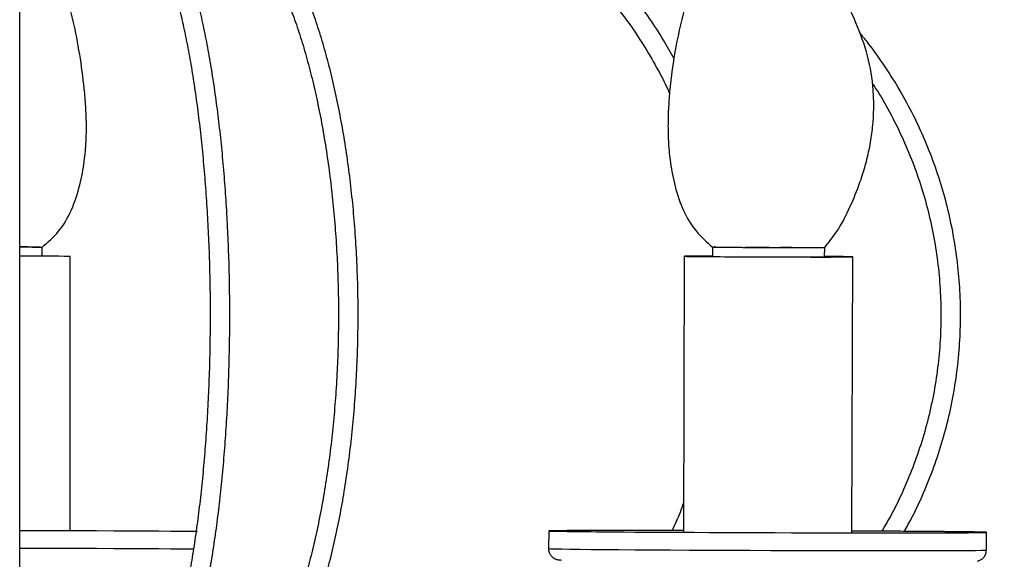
# Model space of a CAD drawing. Header units: millimetres. Extents: x 425 to 1011, y 286 to 740.
# Tile 18 of 41: x 722 to 757, y 323 to 343. Entities that reach past the tile are written whole.
import ezdxf

# ---------------------------------------------------------------- set-up
doc = ezdxf.new("R2010")
doc.units = ezdxf.units.MM
doc.styles.add('SLDTEXTSTYLE0', font='TXT', dxfattribs={"width": 0.75})
doc.dimstyles.new('SLDDIMSTYLE0', dxfattribs={"dimtxt": 3.5, "dimasz": 3.556, "dimexe": 0, "dimexo": 0.0625, "dimgap": 0.875, "dimtad": 1, "dimdec": 0, "dimlfac": 5, "dimrnd": 1e-09, "dimzin": 12, "dimdsep": 46, "dimtxsty": 'SLDTEXTSTYLE0', "dimblk1": 'CLOSED', "dimblk2": 'CLOSED', "dimsah": 1, "dimcen": 0.09, "dimadec": 0, "dimazin": 3, "dimtfac": 1, "dimtofl": 0, "dimtmove": 0, "dimatfit": 3, "dimldrblk": 'CLOSED', "dimfxl": 0, "dimfrac": 2, "dimtolj": 1, "dimtzin": 12, "dimarcsym": 0})

# ---------------------------------------------------------------- blocks, each defined once
blk = doc.blocks.new('_Closed')
at = {"color": 0, "linetype": 'ByBlock', "lineweight": -2}
for p, q in [((-1, 0.166667), (0, 0)), ((-1, 0.166667), (-1, -0.166667)), ((0, 0), (-1, -0.166667)), ((0, 0), (-1, 0))]:
    blk.add_line(p, q, dxfattribs=at)
blk = doc.blocks.new('_D')
at = {"color": 7, "linetype": 'Continuous', "lineweight": 0}
for p, q in [((732.648, 566.243), (785.186, 566.243)), ((784.186, 286.243), (784.186, 566.243)), ((728.543, 286.243), (785.186, 286.243))]:
    blk.add_line(p, q, dxfattribs=at)
at = {"color": 7, "linetype": 'Continuous', "lineweight": 18, "xscale": 3.556, "yscale": 3.556}
for p, rotation in [((784.186, 566.243), 90.0000000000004), ((784.186, 286.243), 270.0000000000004)]:
    blk.add_blockref('_Closed', p, dxfattribs=dict(at, rotation=rotation))
at = {"color": 7, "linetype": 'Continuous', "lineweight": 18, "insert": (779.674, 432.343), "char_height": 3.5, "attachment_point": 1, "rotation": 90, "style": 'SLDTEXTSTYLE0'}
blk.add_mtext('1400', dxfattribs=at)

msp = doc.modelspace()

# ---------------------------------------------------------------- linework, layer by layer
at = {"color": 7, "linetype": 'Continuous', "lineweight": 25}
for p, q in [((721.908, 309.01), (721.908, 405.82)), ((722.708, 334.288), (722.708, 334.609)), ((746.588, 334.616), (746.587, 334.274)), ((746.701, 334.618), (746.653, 334.618)), ((750.586, 334.261), (750.588, 334.603)), ((723.708, 324.516), (723.708, 334.276)), ((745.587, 334.285), (745.554, 324.454)), ((751.554, 324.435), (751.587, 334.266)), ((740.754, 324.501), (740.752, 323.871)), ((756.352, 323.82), (756.354, 324.45))]:
    msp.add_line(p, q, dxfattribs=at)
at = {"color": 8, "linetype": 'Continuous', "lineweight": 25}
msp.add_line((727.963, 323.862), (728.129, 323.859), dxfattribs=at)
at = {"color": 7, "linetype": 'Continuous', "lineweight": 25, "flags": 128}
for points in [[(722.634, 334.612), (722.701, 334.61), (722.708, 334.609)], [(746.588, 334.616), (746.615, 334.614), (746.713, 334.612)], [(747.76, 334.612), (747.761, 334.612), (747.812, 334.61)], [(746.587, 334.292), (746.541, 334.292), (746.23, 334.292), (745.974, 334.291), (745.78, 334.29), (745.651, 334.288), (745.591, 334.286), (745.601, 334.284), (745.681, 334.282)], [(745.681, 334.282), (745.83, 334.279), (746.043, 334.277), (746.315, 334.274), (746.641, 334.272), (747.013, 334.269), (747.421, 334.267), (747.857, 334.265), (748.309, 334.263), (748.769, 334.262), (749.224, 334.26), (749.664, 334.26), (750.078, 334.259), (750.458, 334.259), (750.794, 334.259), (751.078, 334.26), (751.304, 334.261), (751.466, 334.262), (751.561, 334.264), (751.586, 334.266), (751.54, 334.268), (751.426, 334.271), (751.245, 334.273), (751.001, 334.276), (750.701, 334.278), (750.587, 334.279)], [(746.587, 334.291), (746.501, 334.291), (746.238, 334.29), (746.036, 334.289), (745.9, 334.287), (745.833, 334.286), (745.838, 334.284), (745.914, 334.281)], [(745.914, 334.281), (746.059, 334.279), (746.27, 334.276), (746.54, 334.274), (746.864, 334.272), (747.232, 334.269), (747.635, 334.267), (748.063, 334.265), (748.505, 334.264), (748.948, 334.262), (749.382, 334.261), (749.796, 334.261), (750.178, 334.26), (750.519, 334.26), (750.81, 334.261), (751.044, 334.262), (751.214, 334.263), (751.315, 334.265), (751.346, 334.267), (751.306, 334.269), (751.195, 334.271), (751.017, 334.274), (750.775, 334.276), (750.587, 334.278)], [(721.908, 324.519), (722.583, 324.518), (723.294, 324.517), (723.982, 324.515), (724.64, 324.513), (725.262, 324.511), (725.844, 324.509), (726.379, 324.506), (726.862, 324.503), (727.29, 324.499), (727.658, 324.496), (727.963, 324.492)], [(727.963, 324.492), (728.202, 324.488), (728.227, 324.487)], [(745.555, 324.518), (745.552, 324.518), (744.882, 324.519), (744.244, 324.519), (743.646, 324.519), (743.092, 324.519), (742.587, 324.518), (742.137, 324.517), (741.744, 324.515), (741.414, 324.513), (741.148, 324.511), (740.949, 324.509), (740.819, 324.506), (740.759, 324.503), (740.769, 324.499), (740.851, 324.496), (741.001, 324.492)], [(745.555, 324.517), (745.114, 324.518), (744.476, 324.518), (743.876, 324.518), (743.32, 324.518), (742.813, 324.517), (742.359, 324.516), (741.963, 324.514), (741.629, 324.513), (741.359, 324.51), (741.156, 324.508), (741.023, 324.505), (740.96, 324.502), (740.968, 324.499), (741.046, 324.495), (741.195, 324.491)], [(741.001, 324.492), (741.221, 324.488), (741.506, 324.484), (741.856, 324.48), (742.266, 324.476), (742.733, 324.471), (743.253, 324.467), (743.821, 324.463), (744.432, 324.459), (745.08, 324.456), (745.759, 324.452), (746.464, 324.449), (747.188, 324.446), (747.924, 324.443), (748.666, 324.44), (749.407, 324.438), (750.14, 324.436), (750.859, 324.435), (751.556, 324.434), (752.227, 324.433), (752.865, 324.432), (753.463, 324.432), (754.017, 324.433), (754.522, 324.434), (754.972, 324.435), (755.364, 324.436), (755.695, 324.438), (755.961, 324.441), (756.16, 324.443), (756.29, 324.446), (756.35, 324.449), (756.339, 324.453), (756.258, 324.456), (756.107, 324.46), (755.888, 324.464), (755.603, 324.468), (755.253, 324.472), (754.843, 324.476), (754.376, 324.48), (753.856, 324.484), (753.288, 324.488), (752.677, 324.492), (752.029, 324.496), (751.555, 324.498)], [(741.195, 324.491), (741.412, 324.487), (741.697, 324.484), (742.045, 324.479), (742.454, 324.475), (742.92, 324.471), (743.438, 324.467), (744.004, 324.463), (744.613, 324.459), (745.259, 324.456), (745.935, 324.452), (746.636, 324.449), (747.355, 324.446), (748.084, 324.443), (748.819, 324.441), (749.551, 324.439), (750.273, 324.437), (750.98, 324.435), (751.663, 324.434), (752.318, 324.434), (752.938, 324.433), (753.517, 324.434), (754.049, 324.434), (754.53, 324.435), (754.955, 324.436), (755.321, 324.438), (755.623, 324.44), (755.86, 324.442), (756.028, 324.445), (756.126, 324.448), (756.154, 324.451), (756.111, 324.455), (755.997, 324.458), (755.814, 324.462), (755.562, 324.466), (755.246, 324.47), (754.867, 324.474), (754.429, 324.478), (753.936, 324.482), (753.393, 324.486), (752.805, 324.49), (752.177, 324.494), (751.555, 324.497)]]:
    msp.add_lwpolyline(points, dxfattribs=at)
at = {"color": 8, "linetype": 'Continuous', "lineweight": 25, "flags": 128}
for points in [[(721.908, 323.889), (722.583, 323.888), (723.294, 323.887), (723.982, 323.885), (724.64, 323.883), (725.262, 323.881), (725.844, 323.878), (726.379, 323.875), (726.862, 323.872), (727.29, 323.869), (727.658, 323.865), (727.963, 323.862)], [(740.999, 323.862), (741.219, 323.858), (741.504, 323.854), (741.854, 323.85), (742.264, 323.845), (742.731, 323.841), (743.251, 323.837), (743.819, 323.833), (744.43, 323.829), (745.078, 323.826), (745.757, 323.822), (746.462, 323.819), (747.186, 323.816), (747.922, 323.813), (748.664, 323.81), (749.405, 323.808), (750.138, 323.806), (750.857, 323.805), (751.554, 323.803), (752.225, 323.803), (752.863, 323.802), (753.461, 323.802), (754.015, 323.803), (754.52, 323.803), (754.97, 323.805), (755.362, 323.806), (755.693, 323.808), (755.959, 323.81), (756.158, 323.813), (756.288, 323.816), (756.348, 323.819), (756.352, 323.82)]]:
    msp.add_lwpolyline(points, dxfattribs=at)
at = {"color": 7, "linetype": 'Continuous', "lineweight": 25}
for centre, radius, start, end in [((721.745, 270.022), 64.596, 89.21097, 89.8554), ((749.133, 530.803), 196.205, 269.29324, 270.42463), ((748.802, 411.312), 76.708, 269.26006, 270.45781), ((721.671, 155.491), 178.8, 89.41455, 89.9242), ((723.543, 332.239), 2.044, 85.3826, 91.2641)]:
    msp.add_arc(centre, radius, start, end, dxfattribs=at)
at = {"color": 8, "linetype": 'Continuous', "lineweight": 25}
msp.add_arc((740.964, 326.135), 2.273, 264.6623, 270.8931, dxfattribs=at)
at = {"color": 7, "linetype": 'Continuous', "lineweight": 25}
for points, knots in [([(748.516, 353.61), (748.522, 353.57), (748.532, 353.5), (748.535, 353.392), (748.529, 353.303), (748.517, 353.219), (748.499, 353.137), (748.466, 353.022), (748.406, 352.866), (748.302, 352.643), (748.177, 352.374), (748.053, 352.038), (747.951, 351.602), (747.901, 350.982), (747.913, 350.194), (747.899, 349.226), (747.748, 348.153), (747.34, 346.995), (746.736, 345.911), (746.112, 344.696), (745.619, 343.307), (745.264, 341.747), (745.085, 340.483), (745.016, 339.535), (745, 338.923), (745.017, 338.284), (745.088, 337.564), (745.246, 336.753), (745.524, 335.922), (745.964, 335.169), (746.382, 334.798), (746.588, 334.616)], [0, 0, 0, 0, 0.009733, 0.01694, 0.022298, 0.026283, 0.031269, 0.03524, 0.04409, 0.055436, 0.075089, 0.096248, 0.117047, 0.146728, 0.188701, 0.232084, 0.290423, 0.349672, 0.412343, 0.472633, 0.550268, 0.627952, 0.70738, 0.737552, 0.767596, 0.797228, 0.831531, 0.873726, 0.918347, 0.95988, 1, 1, 1, 1]), ([(750.588, 334.603), (750.737, 334.786), (751.07, 335.196), (751.459, 335.955), (751.814, 336.788), (752.068, 337.599), (752.227, 338.319), (752.312, 338.964), (752.344, 339.584), (752.318, 340.41), (752.15, 341.439), (751.709, 342.632), (751.148, 343.799), (750.617, 344.889), (750.255, 345.903), (749.992, 346.774), (749.693, 347.577), (749.348, 348.386), (749.046, 349.15), (748.886, 349.886), (748.844, 350.527), (748.889, 351.174), (748.981, 351.795), (749.068, 352.325), (749.114, 352.707), (749.09, 353.005), (749.051, 353.156), (749.016, 353.245), (748.99, 353.3), (748.956, 353.361), (748.904, 353.436), (748.83, 353.514), (748.73, 353.582), (748.664, 353.599), (748.624, 353.609)], [0, 0, 0, 0, 0.034087, 0.07628, 0.12235, 0.164801, 0.198834, 0.228684, 0.258612, 0.288469, 0.347854, 0.408206, 0.471413, 0.534811, 0.583054, 0.626685, 0.666314, 0.707231, 0.754829, 0.785761, 0.816747, 0.847615, 0.878741, 0.909968, 0.938504, 0.950017, 0.95823, 0.961444, 0.963765, 0.967073, 0.971558, 0.977773, 0.986761, 1, 1, 1, 1]), ([(722.708, 334.609), (722.914, 334.788), (723.347, 335.163), (723.784, 335.946), (724.061, 336.801), (724.215, 337.621), (724.279, 338.347), (724.289, 338.998), (724.265, 339.623), (724.195, 340.453), (724.056, 341.47), (723.833, 342.667), (723.515, 343.833), (723.072, 344.982), (722.472, 346.029), (722.088, 346.73), (721.908, 347.06)], [0, 0, 0, 0, 0.061106, 0.128035, 0.19802, 0.262676, 0.315132, 0.361685, 0.408739, 0.455839, 0.548776, 0.639327, 0.729322, 0.819983, 0.915285, 1, 1, 1, 1]), ([(725.878, 316.472), (725.931, 316.5), (726.077, 316.577), (726.306, 316.752), (726.564, 317.013), (726.816, 317.339), (727.06, 317.728), (727.294, 318.176), (727.517, 318.678), (727.729, 319.232), (727.93, 319.836), (728.119, 320.487), (728.297, 321.183), (728.464, 321.922), (728.618, 322.701), (728.759, 323.517), (728.887, 324.367), (729.001, 325.248), (729.102, 326.157), (729.188, 327.089), (729.26, 328.041), (729.316, 329.01), (729.358, 329.991), (729.384, 330.981), (729.395, 331.976), (729.391, 332.972), (729.371, 333.964), (729.336, 334.95), (729.286, 335.924), (729.221, 336.884), (729.141, 337.825), (729.047, 338.744), (728.939, 339.637), (728.817, 340.5), (728.682, 341.33), (728.534, 342.125), (728.373, 342.88), (728.201, 343.594), (728.017, 344.263), (727.822, 344.886), (727.617, 345.459), (727.401, 345.982), (727.174, 346.452), (726.989, 346.776), (726.88, 346.941), (726.853, 346.982)], [0, 0, 0, 0, 0.012703, 0.03511, 0.058393, 0.082565, 0.107099, 0.131612, 0.155995, 0.180244, 0.204381, 0.22843, 0.252409, 0.276336, 0.300221, 0.324074, 0.347901, 0.371708, 0.3955, 0.419279, 0.443048, 0.466809, 0.490566, 0.514318, 0.538068, 0.561817, 0.585566, 0.609317, 0.63307, 0.656828, 0.680592, 0.704363, 0.728145, 0.751939, 0.775749, 0.799579, 0.823435, 0.847322, 0.871249, 0.895228, 0.919274, 0.943404, 0.967644, 0.992018, 1, 1, 1, 1]), ([(728.582, 316.453), (728.655, 316.478), (728.861, 316.548), (729.194, 316.712), (729.576, 316.963), (729.951, 317.276), (730.317, 317.65), (730.672, 318.084), (731.015, 318.576), (731.343, 319.122), (731.656, 319.72), (731.952, 320.367), (732.23, 321.061), (732.491, 321.797), (732.732, 322.575), (732.954, 323.39), (733.155, 324.239), (733.336, 325.119), (733.495, 326.028), (733.631, 326.96), (733.745, 327.913), (733.836, 328.882), (733.903, 329.865), (733.947, 330.857), (733.967, 331.854), (733.964, 332.852), (733.936, 333.848), (733.885, 334.837), (733.81, 335.816), (733.711, 336.78), (733.59, 337.726), (733.447, 338.651), (733.281, 339.55), (733.094, 340.42), (732.887, 341.258), (732.659, 342.061), (732.412, 342.824), (732.146, 343.547), (731.863, 344.225), (731.562, 344.856), (731.245, 345.438), (730.912, 345.968), (730.564, 346.444), (730.264, 346.795), (730.078, 346.979), (730.017, 347.04)], [0, 0, 0, 0, 0.0126644, 0.0354828, 0.0585684, 0.0820262, 0.1057746, 0.1297042, 0.1537195, 0.1777521, 0.2017619, 0.2257367, 0.2496737, 0.2735744, 0.2974425, 0.3212822, 0.3450977, 0.3688929, 0.3926712, 0.4164357, 0.440189, 0.4639334, 0.4876712, 0.5114043, 0.5351344, 0.5588633, 0.5825925, 0.6063232, 0.6300572, 0.6537961, 0.677542, 0.7012968, 0.725063, 0.7488431, 0.7726401, 0.7964575, 0.8202992, 0.8441695, 0.868073, 0.8920146, 0.915998, 0.9400247, 0.9640901, 0.9881785, 1, 1, 1, 1]), ([(745.227, 341.313), (745.102, 341.539), (744.827, 342.038), (744.355, 342.762), (743.822, 343.49), (743.254, 344.173), (742.654, 344.808), (742.024, 345.392), (741.366, 345.924), (740.684, 346.399), (740.026, 346.794), (739.591, 347.009), (739.397, 347.104)], [0, 0, 0, 0, 0.0865, 0.190418, 0.29432, 0.398198, 0.502042, 0.60584, 0.709579, 0.813248, 0.916835, 1, 1, 1, 1]), ([(726.272, 346.592), (726.309, 346.536), (726.412, 346.377), (726.583, 346.068), (726.782, 345.648), (726.977, 345.17), (727.167, 344.636), (727.35, 344.048), (727.525, 343.41), (727.691, 342.723), (727.846, 341.992), (727.991, 341.219), (728.123, 340.408), (728.243, 339.562), (728.349, 338.685), (728.442, 337.781), (728.521, 336.853), (728.586, 335.906), (728.636, 334.943), (728.671, 333.969), (728.691, 332.987), (728.695, 332.002), (728.685, 331.018), (728.659, 330.038), (728.618, 329.068), (728.563, 328.111), (728.492, 327.17), (728.408, 326.251), (728.309, 325.356), (728.197, 324.49), (728.072, 323.657), (727.935, 322.859), (727.786, 322.1), (727.626, 321.385), (727.456, 320.715), (727.276, 320.094), (727.089, 319.525), (726.895, 319.01), (726.696, 318.552), (726.494, 318.153), (726.291, 317.815), (726.09, 317.54), (725.895, 317.327), (725.721, 317.182), (725.619, 317.127), (725.574, 317.103)], [0, 0, 0, 0, 0.0124728, 0.0354956, 0.0586344, 0.0819217, 0.1053362, 0.1288541, 0.1524541, 0.1761183, 0.1998331, 0.2235876, 0.2473734, 0.2711839, 0.2950141, 0.3188599, 0.3427181, 0.3665858, 0.390461, 0.4143417, 0.4382261, 0.4621128, 0.4860004, 0.5098871, 0.5337714, 0.5576518, 0.5815267, 0.6053941, 0.6292521, 0.6530981, 0.6769289, 0.7007409, 0.7245293, 0.7482881, 0.7720098, 0.7956844, 0.8192994, 0.8428383, 0.866281, 0.8896031, 0.9127796, 0.9357943, 0.9586662, 0.9814982, 1, 1, 1, 1]), ([(729.532, 346.535), (729.588, 346.479), (729.752, 346.316), (730.021, 346.001), (730.333, 345.574), (730.637, 345.089), (730.931, 344.551), (731.214, 343.96), (731.483, 343.32), (731.737, 342.633), (731.976, 341.901), (732.197, 341.128), (732.4, 340.317), (732.583, 339.472), (732.746, 338.596), (732.888, 337.693), (733.008, 336.766), (733.106, 335.821), (733.182, 334.859), (733.234, 333.887), (733.262, 332.907), (733.268, 331.925), (733.25, 330.943), (733.208, 329.967), (733.143, 329), (733.055, 328.046), (732.945, 327.11), (732.812, 326.196), (732.659, 325.306), (732.484, 324.446), (732.29, 323.618), (732.076, 322.827), (731.845, 322.075), (731.597, 321.367), (731.334, 320.704), (731.056, 320.09), (730.767, 319.528), (730.466, 319.019), (730.157, 318.566), (729.842, 318.171), (729.521, 317.834), (729.198, 317.556), (728.874, 317.337), (728.599, 317.198), (728.433, 317.142), (728.374, 317.121)], [0, 0, 0, 0, 0.012467, 0.036058, 0.059624, 0.083189, 0.106777, 0.130402, 0.154068, 0.177775, 0.201518, 0.225293, 0.249097, 0.272923, 0.29677, 0.320632, 0.344509, 0.368396, 0.392291, 0.416192, 0.440098, 0.464007, 0.487916, 0.511824, 0.535729, 0.559628, 0.583521, 0.607405, 0.631277, 0.655136, 0.678977, 0.702798, 0.726594, 0.750363, 0.774097, 0.797794, 0.821447, 0.845056, 0.86862, 0.892148, 0.915665, 0.939198, 0.962824, 0.986667, 1, 1, 1, 1]), ([(739.099, 346.471), (739.219, 346.412), (739.572, 346.241), (740.144, 345.912), (740.806, 345.467), (741.445, 344.965), (742.058, 344.411), (742.643, 343.806), (743.196, 343.153), (743.717, 342.454), (744.203, 341.714), (744.647, 340.93), (744.933, 340.387), (745.058, 340.098), (745.061, 340.092)], [0, 0, 0, 0, 0.04932, 0.144474, 0.239566, 0.334567, 0.429487, 0.524338, 0.619133, 0.713883, 0.808599, 0.903291, 0.997965, 1, 1, 1, 1]), ([(753.426, 324.487), (753.513, 324.641), (753.764, 325.086), (754.118, 325.853), (754.49, 326.782), (754.801, 327.735), (755.051, 328.704), (755.24, 329.688), (755.367, 330.682), (755.431, 331.681), (755.431, 332.683), (755.369, 333.683), (755.244, 334.677), (755.057, 335.661), (754.808, 336.631), (754.498, 337.583), (754.13, 338.514), (753.703, 339.42), (753.221, 340.298), (752.681, 341.14), (752.212, 341.8), (751.906, 342.163), (751.815, 342.271)], [0, 0, 0, 0, 0.0279746, 0.0807336, 0.1334929, 0.1862523, 0.239012, 0.2917718, 0.3445317, 0.3972917, 0.4500519, 0.502812, 0.5555722, 0.6083323, 0.6610924, 0.7138524, 0.7666123, 0.819372, 0.8721315, 0.9248908, 0.9776499, 1, 1, 1, 1]), ([(752.272, 340.463), (752.36, 340.33), (752.628, 339.927), (753.019, 339.215), (753.445, 338.334), (753.811, 337.426), (754.118, 336.496), (754.364, 335.549), (754.55, 334.587), (754.672, 333.615), (754.732, 332.638), (754.729, 331.659), (754.664, 330.681), (754.535, 329.711), (754.344, 328.75), (754.091, 327.804), (753.779, 326.876), (753.406, 325.971), (753.023, 325.173), (752.741, 324.692), (752.624, 324.492)], [0, 0, 0, 0, 0.028282, 0.086433, 0.144585, 0.202736, 0.260886, 0.319037, 0.377187, 0.435337, 0.493487, 0.551637, 0.609787, 0.667937, 0.726087, 0.784237, 0.842387, 0.900538, 0.958688, 1, 1, 1, 1]), ([(721.908, 334.618), (721.981, 334.618), (722.195, 334.617), (722.456, 334.615), (722.65, 334.612), (722.729, 334.61), (722.706, 334.609), (722.705, 334.609)], [0, 0, 0, 0, 0.144356, 0.42582, 0.707237, 0.988659, 1, 1, 1, 1]), ([(746.603, 334.616), (746.6, 334.615), (746.586, 334.614), (746.701, 334.612), (746.943, 334.609), (747.304, 334.606), (747.75, 334.604), (748.252, 334.601), (748.782, 334.599), (749.117, 334.599), (749.285, 334.598)], [0, 0, 0, 0, 0.049561, 0.185142, 0.320725, 0.456331, 0.592031, 0.727858, 0.86382, 1, 1, 1, 1]), ([(749.285, 334.598), (749.444, 334.598), (749.763, 334.598), (750.148, 334.598), (750.426, 334.599), (750.575, 334.601), (750.572, 334.602), (750.571, 334.603)], [0, 0, 0, 0, 0.216272, 0.432831, 0.649687, 0.866727, 1, 1, 1, 1]), ([(745.558, 325.498), (745.517, 325.385), (745.397, 325.049), (745.252, 324.73), (745.157, 324.519)], [0, 0, 0, 0, 0.338067, 1, 1, 1, 1]), ([(740.755, 323.874), (740.754, 323.867), (740.745, 323.813), (740.777, 323.718), (740.837, 323.615), (740.909, 323.548), (740.977, 323.508), (741.031, 323.488), (741.067, 323.478), (741.094, 323.473), (741.119, 323.47), (741.147, 323.468), (741.165, 323.467), (741.19, 323.466), (741.195, 323.466)], [0, 0, 0, 0, 0.0143958, 0.1229889, 0.2087887, 0.2809374, 0.3418711, 0.38996, 0.4282075, 0.4715858, 0.5436933, 0.6790846, 0.9453439, 1, 1, 1, 1]), ([(756.036, 323.43), (756.046, 323.432), (756.067, 323.437), (756.131, 323.46), (756.214, 323.512), (756.296, 323.604), (756.348, 323.713), (756.346, 323.79), (756.346, 323.819)], [0, 0, 0, 0, 0.090763, 0.210871, 0.396796, 0.606314, 0.847594, 1, 1, 1, 1])]:
    msp.add_open_spline(points, degree=3, knots=knots, dxfattribs=at)

# ---------------------------------------------------------------- dimensions: what is measured, and where the dimension line sits
at = {"color": 7, "linetype": 'Continuous', "lineweight": 18}
dim = msp.add_linear_dim(base=(784.186, 566.243), p1=(727.543, 286.243), p2=(731.648, 566.243), angle=90, dimstyle='SLDDIMSTYLE0', dxfattribs=at)
dim.commit()
dim.dimension.update_dxf_attribs({"geometry": '_D', "text_midpoint": (784.186, 437.515), "dimtype": 160})

doc.saveas('drawing.dxf')
